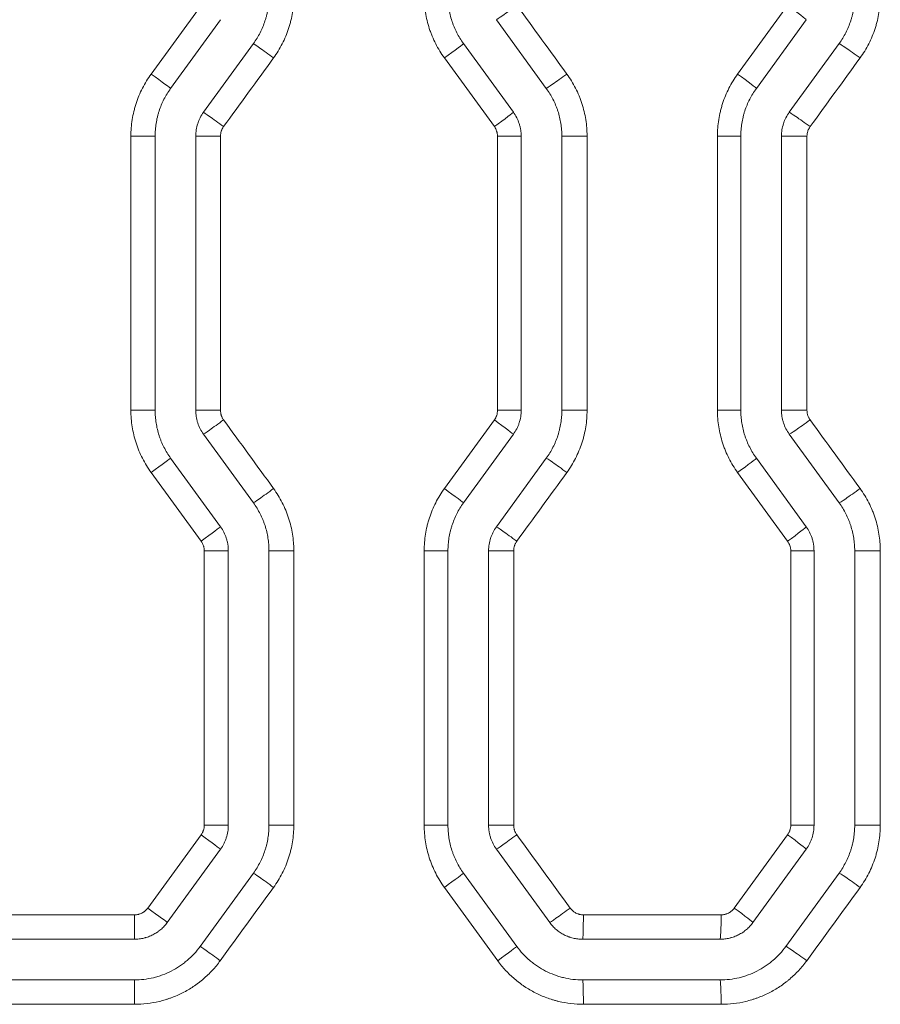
# Model space of a CAD drawing. Header units: millimetres. Extents: x 0 to 594, y 0 to 420.
# Tile 207 of 256: x 320.58 to 325.87, y 292.48 to 298.53. Entities that reach past the tile are written whole.
import ezdxf

# ---------------------------------------------------------------- set-up
doc = ezdxf.new("R2010")
doc.units = ezdxf.units.MM
doc.layers.add('1', color=7, linetype='Continuous', true_color=0xffffff)

msp = doc.modelspace()

# ---------------------------------------------------------------- linework, layer by layer
at = {"layer": '1', "color": 155, "linetype": 'Continuous', "lineweight": 13}
for p, q in [((321.3863, 298.1995), (321.6935, 298.6218)), ((324.9912, 298.1995), (325.2984, 298.6218)), ((323.4959, 297.8763), (323.1888, 298.2985)), ((321.262, 297.8175), (321.4107, 297.8175)), ((321.262, 296.1324), (321.262, 297.8175)), ((321.8127, 297.8175), (321.6607, 297.8175)), ((321.8127, 297.8175), (321.8127, 296.1324)), ((323.5151, 297.8175), (323.6607, 297.8175)), ((323.5151, 296.1324), (323.5151, 297.8175)), ((324.0657, 297.8175), (323.9107, 297.8175)), ((324.0657, 297.8175), (324.0657, 296.1324)), ((324.8669, 297.8175), (325.0107, 297.8175)), ((324.8669, 296.1324), (324.8669, 297.8175)), ((325.4175, 297.8175), (325.2607, 297.8175)), ((325.4175, 297.8175), (325.4175, 296.1324)), ((321.262, 296.1324), (321.4107, 296.1324)), ((321.8127, 296.1324), (321.6607, 296.1324)), ((323.5151, 296.1324), (323.6607, 296.1324)), ((324.0657, 296.1324), (323.9107, 296.1324)), ((324.8669, 296.1324), (325.0107, 296.1324)), ((325.4175, 296.1324), (325.2607, 296.1324)), ((323.1888, 295.6514), (323.4959, 296.0736)), ((321.6935, 295.3281), (321.3863, 295.7503)), ((325.2984, 295.3281), (324.9912, 295.7503)), ((321.7126, 295.2693), (321.8607, 295.2693)), ((321.7126, 293.5818), (321.7126, 295.2693)), ((322.2633, 295.2693), (322.1107, 295.2693)), ((322.2633, 295.2693), (322.2633, 293.5818)), ((323.0644, 295.2693), (323.2107, 295.2693)), ((323.0644, 293.5818), (323.0644, 295.2693)), ((323.6151, 295.2693), (323.4607, 295.2693)), ((323.6151, 295.2693), (323.6151, 293.5818)), ((325.3175, 295.2693), (325.4607, 295.2693)), ((325.3175, 293.5818), (325.3175, 295.2693)), ((325.8681, 295.2693), (325.7107, 295.2693)), ((325.8681, 295.2693), (325.8681, 293.5818)), ((321.7126, 293.5818), (321.8607, 293.5818)), ((322.2633, 293.5818), (322.1107, 293.5818)), ((323.0644, 293.5818), (323.2107, 293.5818)), ((323.6151, 293.5818), (323.4607, 293.5818)), ((325.3175, 293.5818), (325.4607, 293.5818)), ((325.8681, 293.5818), (325.7107, 293.5818)), ((321.3656, 293.0724), (321.6935, 293.523)), ((324.9706, 293.0724), (325.2984, 293.523)), ((323.5166, 292.7491), (323.1888, 293.1997)), ((320.4382, 293.0312), (321.2846, 293.0312)), ((324.0432, 293.0312), (324.8896, 293.0312)), ((321.2846, 292.4812), (320.4382, 292.4812)), ((324.8896, 292.4812), (324.0432, 292.4812))]:
    msp.add_line(p, q, dxfattribs=at)
at = {"layer": '1', "color": 155, "linetype": 'Continuous', "lineweight": 18}
for p, q in [((321.813, 298.5336), (321.5062, 298.1114)), ((323.5085, 298.5336), (323.8152, 298.1114)), ((325.413, 298.5336), (325.1062, 298.1114)), ((322.0152, 298.3867), (321.7085, 297.9644)), ((323.3062, 298.3867), (323.613, 297.9644)), ((325.6152, 298.3867), (325.3085, 297.9644)), ((321.4107, 297.8175), (321.4107, 296.1324)), ((321.6607, 297.8175), (321.6607, 296.1324)), ((323.6607, 297.8175), (323.6607, 296.1324)), ((323.9107, 297.8175), (323.9107, 296.1324)), ((325.0107, 297.8175), (325.0107, 296.1324)), ((325.2607, 297.8175), (325.2607, 296.1324)), ((321.7085, 295.9855), (322.0152, 295.5632)), ((323.613, 295.9855), (323.3062, 295.5632)), ((325.3085, 295.9855), (325.6152, 295.5632)), ((321.5062, 295.8385), (321.813, 295.4163)), ((323.8152, 295.8385), (323.5085, 295.4163)), ((325.1062, 295.8385), (325.413, 295.4163)), ((321.8607, 295.2693), (321.8607, 293.5818)), ((322.1107, 295.2693), (322.1107, 293.5818)), ((323.2107, 295.2693), (323.2107, 293.5818)), ((323.4607, 295.2693), (323.4607, 293.5818)), ((325.4607, 295.2693), (325.4607, 293.5818)), ((325.7107, 295.2693), (325.7107, 293.5818)), ((321.813, 293.4349), (321.4856, 292.9843)), ((323.5085, 293.4349), (323.8359, 292.9843)), ((325.413, 293.4349), (325.0856, 292.9843)), ((322.0152, 293.2879), (321.6879, 292.8373)), ((323.3062, 293.2879), (323.6336, 292.8373)), ((325.6152, 293.2879), (325.2879, 292.8373)), ((320.4381, 292.8812), (321.2834, 292.8812)), ((324.0381, 292.8812), (324.8834, 292.8812)), ((321.2834, 292.6312), (320.4381, 292.6312)), ((324.8834, 292.6312), (324.0381, 292.6312))]:
    msp.add_line(p, q, dxfattribs=at)
at = {"layer": '1', "color": 155, "linetype": 'Continuous', "lineweight": 13}
for centre, major_axis, ratio, start_param, end_param in [((323.6298, 298.6218), (0.1214, 0.0882), 0.017573, 3.165327, 4.736572), ((325.2916, 298.6218), (-0.1214, 0.0882), 0.026516, 3.141593, 4.675908), ((322.1366, 298.2985), (0.1214, -0.0882), 0.009544, 1.55766, 3.128906), ((323.1849, 298.2985), (-0.1214, -0.0882), 0.01518, 1.591687, 3.141593), ((325.7364, 298.2984), (0.1214, -0.0882), 0.028911, 1.531023, 3.102268), ((321.3849, 298.1995), (-0.1214, 0.0882), 0.005504, 3.141593, 4.704814), ((323.9365, 298.1996), (0.1214, 0.0882), 0.019223, 3.167596, 4.738841), ((324.9849, 298.1995), (-0.1214, 0.0882), 0.024865, 3.141593, 4.678179), ((321.8298, 297.8763), (0.1214, -0.0882), 0.007895, 1.55993, 3.131175), ((323.4916, 297.8763), (-0.1214, -0.0882), 0.01683, 1.593957, 3.141593), ((325.4297, 297.8762), (0.1214, -0.0882), 0.027259, 1.533293, 3.104538), ((321.8298, 296.0736), (0.1214, 0.0882), 0.007895, 3.152011, 4.723256), ((323.4916, 296.0736), (-0.1214, 0.0882), 0.01683, 3.141593, 4.689228), ((325.4297, 296.0737), (0.1214, 0.0882), 0.027259, 3.178647, 4.749892), ((321.3849, 295.7503), (-0.1214, -0.0882), 0.005504, 1.578372, 3.141593), ((323.9365, 295.7503), (0.1214, -0.0882), 0.019223, 1.544344, 3.115589), ((324.9849, 295.7503), (-0.1214, -0.0882), 0.024865, 1.605006, 3.141593), ((322.1366, 295.6514), (0.1214, 0.0882), 0.009544, 3.15428, 4.725525), ((323.1849, 295.6514), (-0.1214, 0.0882), 0.01518, 3.141593, 4.691498), ((325.7364, 295.6515), (0.1214, 0.0882), 0.028911, 3.180918, 4.752163), ((321.6916, 295.3281), (-0.1214, -0.0882), 0.007153, 1.580641, 3.141593), ((323.6298, 295.3281), (0.1214, -0.0882), 0.017573, 1.546614, 3.117859), ((325.2916, 295.3281), (-0.1214, -0.0882), 0.026516, 1.607277, 3.141593), ((321.6916, 293.523), (-0.1214, 0.0882), 0.007153, 3.141593, 4.702545), ((323.6298, 293.5231), (0.1214, 0.0882), 0.017573, 3.165327, 4.736572), ((325.2916, 293.523), (-0.1214, 0.0882), 0.026516, 3.141593, 4.675908), ((322.1366, 293.1997), (0.1214, -0.0882), 0.009544, 1.55766, 3.128906), ((323.1849, 293.1997), (-0.1214, -0.0882), 0.01518, 1.591687, 3.141593), ((325.7364, 293.1997), (0.1214, -0.0882), 0.028911, 1.531023, 3.102268), ((321.3643, 293.0724), (-0.1214, 0.0882), 0.005393, 3.141593, 4.704966), ((323.9571, 293.0725), (0.1214, 0.0882), 0.019334, 3.167749, 4.738994), ((324.9643, 293.0724), (-0.1214, 0.0882), 0.024754, 3.141593, 4.678331), ((321.2834, 293.0312), (0, 0.15), 0.008435, 3.141593, 4.712389), ((324.0381, 293.0312), (0, 0.15), 0.033622, 3.141593, 4.712389), ((324.8834, 293.0312), (0, 0.15), 0.04135, 3.141593, 4.712389), ((321.8092, 292.7491), (0.1214, -0.0882), 0.007784, 1.560082, 3.131327), ((323.5123, 292.7491), (-0.1214, -0.0882), 0.016941, 1.594109, 3.141593), ((325.4091, 292.7491), (0.1214, -0.0882), 0.027148, 1.533446, 3.104691), ((321.2834, 292.4812), (0, -0.15), 0.008435, 1.570796, 3.141593), ((324.0381, 292.4812), (0, -0.15), 0.033622, 1.570796, 3.141593), ((324.8834, 292.4812), (0, -0.15), 0.04135, 1.570796, 3.141593)]:
    msp.add_ellipse(centre, major_axis=major_axis, ratio=ratio, start_param=start_param, end_param=end_param, dxfattribs=at)
at = {"layer": '1', "color": 155, "linetype": 'Continuous', "lineweight": 18}
for points, knots in [([(322.1107, 298.6805), (322.1107, 298.6673), (322.1102, 298.6542), (322.1082, 298.6281), (322.1051, 298.6022), (322.1, 298.5765), (322.0954, 298.5574), (322.0937, 298.551), (322.091, 298.5415), (322.0901, 298.5384), (322.0882, 298.5321), (322.0872, 298.5289), (322.0821, 298.5133), (322.0776, 298.501), (322.0676, 298.4769), (322.0567, 298.4533), (322.0439, 298.4305), (322.0303, 298.4082), (322.023, 298.3973), (322.0152, 298.3867)], [0, 0, 0, 0, 0.125, 0.125, 0.25, 0.375, 0.375, 0.4375, 0.4375, 0.46875, 0.46875, 0.5, 0.5, 0.625, 0.625, 0.75, 0.875, 0.875, 1, 1, 1, 1]), ([(323.2107, 298.6805), (323.2107, 298.6673), (323.2113, 298.6542), (323.2133, 298.6282), (323.2164, 298.6023), (323.2215, 298.5768), (323.2275, 298.5514), (323.2311, 298.5388), (323.2361, 298.5232), (323.2372, 298.52), (323.2394, 298.5138), (323.2405, 298.5107), (323.2439, 298.5014), (323.2463, 298.4953), (323.2538, 298.4771), (323.2648, 298.4534), (323.2775, 298.4306), (323.2912, 298.4083), (323.2985, 298.3973), (323.3062, 298.3867)], [0, 0, 0, 0, 0.125, 0.125, 0.25, 0.375, 0.375, 0.5, 0.5, 0.53125, 0.53125, 0.5625, 0.5625, 0.625, 0.625, 0.75, 0.875, 0.875, 1, 1, 1, 1]), ([(325.7107, 298.6805), (325.7107, 298.6673), (325.7102, 298.6542), (325.7082, 298.6281), (325.7051, 298.6022), (325.7, 298.5765), (325.6954, 298.5574), (325.6937, 298.551), (325.691, 298.5415), (325.6901, 298.5384), (325.6882, 298.532), (325.6872, 298.5289), (325.6821, 298.5133), (325.6776, 298.501), (325.6676, 298.4769), (325.6567, 298.4533), (325.6439, 298.4305), (325.6303, 298.4082), (325.623, 298.3973), (325.6152, 298.3867)], [0, 0, 0, 0, 0.125, 0.125, 0.25, 0.375, 0.375, 0.4375, 0.4375, 0.46875, 0.46875, 0.5, 0.5, 0.625, 0.625, 0.75, 0.875, 0.875, 1, 1, 1, 1]), ([(321.5062, 298.1114), (321.4985, 298.1007), (321.4912, 298.0898), (321.4775, 298.0675), (321.4648, 298.0448), (321.4539, 298.0211), (321.4439, 297.997), (321.4394, 297.9848), (321.4343, 297.9691), (321.4333, 297.966), (321.4314, 297.9597), (321.4304, 297.9565), (321.4278, 297.947), (321.4261, 297.9406), (321.4215, 297.9215), (321.4164, 297.8959), (321.4133, 297.8699), (321.4113, 297.8438), (321.4107, 297.8307), (321.4107, 297.8175)], [0, 0, 0, 0, 0.125, 0.125, 0.25, 0.375, 0.375, 0.5, 0.5, 0.53125, 0.53125, 0.5625, 0.5625, 0.625, 0.625, 0.75, 0.875, 0.875, 1, 1, 1, 1]), ([(323.8152, 298.1114), (323.823, 298.1007), (323.8303, 298.0898), (323.844, 298.0675), (323.8567, 298.0447), (323.8677, 298.0209), (323.8752, 298.0027), (323.8776, 297.9966), (323.881, 297.9873), (323.8821, 297.9842), (323.8843, 297.978), (323.8853, 297.9749), (323.8904, 297.9592), (323.8939, 297.9466), (323.9, 297.9213), (323.9051, 297.8957), (323.9082, 297.8699), (323.9102, 297.8438), (323.9107, 297.8307), (323.9107, 297.8175)], [0, 0, 0, 0, 0.125, 0.125, 0.25, 0.375, 0.375, 0.4375, 0.4375, 0.46875, 0.46875, 0.5, 0.5, 0.625, 0.625, 0.75, 0.875, 0.875, 1, 1, 1, 1]), ([(325.1062, 298.1114), (325.0985, 298.1007), (325.0912, 298.0898), (325.0775, 298.0675), (325.0648, 298.0448), (325.0539, 298.0211), (325.0439, 297.997), (325.0394, 297.9848), (325.0343, 297.9691), (325.0333, 297.966), (325.0314, 297.9597), (325.0304, 297.9565), (325.0278, 297.947), (325.0261, 297.9407), (325.0215, 297.9215), (325.0164, 297.8959), (325.0133, 297.8699), (325.0113, 297.8438), (325.0107, 297.8307), (325.0107, 297.8175)], [0, 0, 0, 0, 0.125, 0.125, 0.25, 0.375, 0.375, 0.5, 0.5, 0.53125, 0.53125, 0.5625, 0.5625, 0.625, 0.625, 0.75, 0.875, 0.875, 1, 1, 1, 1]), ([(321.7085, 297.9644), (321.7007, 297.9538), (321.6939, 297.9426), (321.685, 297.9251), (321.6823, 297.9192), (321.6785, 297.9101), (321.6773, 297.907), (321.675, 297.9009), (321.6739, 297.8977), (321.6689, 297.8821), (321.6658, 297.8694), (321.6618, 297.8437), (321.6607, 297.8307), (321.6607, 297.8175)], [0, 0, 0, 0, 0.25, 0.25, 0.375, 0.375, 0.4375, 0.4375, 0.5, 0.5, 0.75, 0.75, 1, 1, 1, 1]), ([(323.613, 297.9644), (323.6208, 297.9538), (323.6276, 297.9426), (323.6394, 297.9194), (323.6444, 297.9074), (323.6495, 297.8917), (323.6504, 297.8886), (323.6522, 297.8822), (323.6531, 297.8791), (323.6554, 297.8695), (323.6566, 297.8631), (323.6597, 297.8437), (323.6607, 297.8307), (323.6607, 297.8175)], [0, 0, 0, 0, 0.25, 0.25, 0.5, 0.5, 0.5625, 0.5625, 0.625, 0.625, 0.75, 0.75, 1, 1, 1, 1]), ([(325.3085, 297.9644), (325.3007, 297.9538), (325.2939, 297.9426), (325.285, 297.9251), (325.2823, 297.9192), (325.2785, 297.9101), (325.2773, 297.9071), (325.275, 297.9009), (325.274, 297.8977), (325.2689, 297.8821), (325.2658, 297.8694), (325.2618, 297.8437), (325.2607, 297.8307), (325.2607, 297.8175)], [0, 0, 0, 0, 0.25, 0.25, 0.375, 0.375, 0.4375, 0.4375, 0.5, 0.5, 0.75, 0.75, 1, 1, 1, 1]), ([(321.4107, 296.1324), (321.4107, 296.1192), (321.4113, 296.1061), (321.4133, 296.08), (321.4164, 296.0542), (321.4215, 296.0286), (321.4275, 296.0033), (321.4311, 295.9907), (321.4361, 295.975), (321.4372, 295.9719), (321.4393, 295.9657), (321.4405, 295.9626), (321.4439, 295.9533), (321.4463, 295.9472), (321.4538, 295.929), (321.4647, 295.9052), (321.4775, 295.8824), (321.4912, 295.8601), (321.4985, 295.8492), (321.5062, 295.8385)], [0, 0, 0, 0, 0.125, 0.125, 0.25, 0.375, 0.375, 0.5, 0.5, 0.53125, 0.53125, 0.5625, 0.5625, 0.625, 0.625, 0.75, 0.875, 0.875, 1, 1, 1, 1]), ([(321.6607, 296.1324), (321.6607, 296.1192), (321.6618, 296.1062), (321.6648, 296.0868), (321.6661, 296.0804), (321.6684, 296.0708), (321.6693, 296.0677), (321.671, 296.0613), (321.672, 296.0582), (321.6771, 296.0425), (321.6821, 296.0305), (321.6939, 296.0073), (321.7007, 295.9961), (321.7085, 295.9855)], [0, 0, 0, 0, 0.25, 0.25, 0.375, 0.375, 0.4375, 0.4375, 0.5, 0.5, 0.75, 0.75, 1, 1, 1, 1]), ([(323.6607, 296.1324), (323.6607, 296.1192), (323.6597, 296.1062), (323.6556, 296.0805), (323.6526, 296.0678), (323.6475, 296.0522), (323.6465, 296.049), (323.6442, 296.0428), (323.643, 296.0398), (323.6392, 296.0307), (323.6365, 296.0248), (323.6276, 296.0073), (323.6208, 295.9961), (323.613, 295.9855)], [0, 0, 0, 0, 0.25, 0.25, 0.5, 0.5, 0.5625, 0.5625, 0.625, 0.625, 0.75, 0.75, 1, 1, 1, 1]), ([(323.9107, 296.1324), (323.9107, 296.1192), (323.9102, 296.1061), (323.9082, 296.08), (323.9051, 296.054), (323.9, 296.0284), (323.8954, 296.0092), (323.8937, 296.0029), (323.891, 295.9934), (323.8901, 295.9902), (323.8882, 295.9839), (323.8872, 295.9808), (323.8821, 295.9651), (323.8776, 295.9529), (323.8676, 295.9288), (323.8567, 295.9051), (323.8439, 295.8824), (323.8303, 295.8601), (323.823, 295.8492), (323.8152, 295.8385)], [0, 0, 0, 0, 0.125, 0.125, 0.25, 0.375, 0.375, 0.4375, 0.4375, 0.46875, 0.46875, 0.5, 0.5, 0.625, 0.625, 0.75, 0.875, 0.875, 1, 1, 1, 1]), ([(325.0107, 296.1324), (325.0107, 296.1192), (325.0113, 296.1061), (325.0133, 296.08), (325.0164, 296.0542), (325.0215, 296.0286), (325.0275, 296.0032), (325.0311, 295.9906), (325.0362, 295.975), (325.0372, 295.9719), (325.0394, 295.9656), (325.0405, 295.9625), (325.0439, 295.9533), (325.0463, 295.9472), (325.0538, 295.929), (325.0648, 295.9052), (325.0775, 295.8824), (325.0912, 295.8601), (325.0985, 295.8492), (325.1062, 295.8385)], [0, 0, 0, 0, 0.125, 0.125, 0.25, 0.375, 0.375, 0.5, 0.5, 0.53125, 0.53125, 0.5625, 0.5625, 0.625, 0.625, 0.75, 0.875, 0.875, 1, 1, 1, 1]), ([(325.2607, 296.1324), (325.2607, 296.1192), (325.2618, 296.1062), (325.2648, 296.0868), (325.2661, 296.0804), (325.2684, 296.0708), (325.2693, 296.0676), (325.271, 296.0613), (325.272, 296.0581), (325.2771, 296.0425), (325.2821, 296.0305), (325.2939, 296.0073), (325.3007, 295.9961), (325.3085, 295.9855)], [0, 0, 0, 0, 0.25, 0.25, 0.375, 0.375, 0.4375, 0.4375, 0.5, 0.5, 0.75, 0.75, 1, 1, 1, 1]), ([(322.0152, 295.5632), (322.023, 295.5526), (322.0303, 295.5416), (322.044, 295.5193), (322.0567, 295.4965), (322.0677, 295.4728), (322.0752, 295.4546), (322.0776, 295.4485), (322.081, 295.4392), (322.0821, 295.4361), (322.0843, 295.4298), (322.0853, 295.4267), (322.0904, 295.4111), (322.094, 295.3985), (322.1, 295.3731), (322.1051, 295.3476), (322.1082, 295.3217), (322.1102, 295.2957), (322.1107, 295.2825), (322.1107, 295.2693)], [0, 0, 0, 0, 0.125, 0.125, 0.25, 0.375, 0.375, 0.4375, 0.4375, 0.46875, 0.46875, 0.5, 0.5, 0.625, 0.625, 0.75, 0.875, 0.875, 1, 1, 1, 1]), ([(323.3062, 295.5632), (323.2985, 295.5526), (323.2912, 295.5416), (323.2775, 295.5194), (323.2648, 295.4966), (323.2539, 295.473), (323.2439, 295.4489), (323.2394, 295.4366), (323.2343, 295.421), (323.2333, 295.4178), (323.2314, 295.4115), (323.2304, 295.4084), (323.2278, 295.3989), (323.2261, 295.3925), (323.2215, 295.3734), (323.2164, 295.3477), (323.2133, 295.3218), (323.2113, 295.2957), (323.2107, 295.2825), (323.2107, 295.2693)], [0, 0, 0, 0, 0.125, 0.125, 0.25, 0.375, 0.375, 0.5, 0.5, 0.53125, 0.53125, 0.5625, 0.5625, 0.625, 0.625, 0.75, 0.875, 0.875, 1, 1, 1, 1]), ([(325.6152, 295.5632), (325.623, 295.5526), (325.6303, 295.5416), (325.644, 295.5193), (325.6567, 295.4965), (325.6677, 295.4728), (325.6752, 295.4546), (325.6776, 295.4485), (325.681, 295.4392), (325.6821, 295.4361), (325.6843, 295.4299), (325.6853, 295.4267), (325.6904, 295.4111), (325.6939, 295.3985), (325.7, 295.3731), (325.7051, 295.3476), (325.7082, 295.3217), (325.7102, 295.2957), (325.7107, 295.2825), (325.7107, 295.2693)], [0, 0, 0, 0, 0.125, 0.125, 0.25, 0.375, 0.375, 0.4375, 0.4375, 0.46875, 0.46875, 0.5, 0.5, 0.625, 0.625, 0.75, 0.875, 0.875, 1, 1, 1, 1]), ([(321.813, 295.4163), (321.8208, 295.4056), (321.8276, 295.3945), (321.8394, 295.3713), (321.8444, 295.3592), (321.8495, 295.3436), (321.8504, 295.3404), (321.8522, 295.3341), (321.8531, 295.3309), (321.8554, 295.3214), (321.8566, 295.3149), (321.8597, 295.2956), (321.8607, 295.2825), (321.8607, 295.2693)], [0, 0, 0, 0, 0.25, 0.25, 0.5, 0.5, 0.5625, 0.5625, 0.625, 0.625, 0.75, 0.75, 1, 1, 1, 1]), ([(323.5085, 295.4163), (323.5007, 295.4056), (323.4939, 295.3944), (323.485, 295.377), (323.4823, 295.3711), (323.4785, 295.362), (323.4773, 295.3589), (323.475, 295.3527), (323.474, 295.3496), (323.4689, 295.334), (323.4658, 295.3213), (323.4618, 295.2956), (323.4607, 295.2825), (323.4607, 295.2693)], [0, 0, 0, 0, 0.25, 0.25, 0.375, 0.375, 0.4375, 0.4375, 0.5, 0.5, 0.75, 0.75, 1, 1, 1, 1]), ([(325.413, 295.4163), (325.4208, 295.4056), (325.4276, 295.3945), (325.4394, 295.3713), (325.4444, 295.3592), (325.4495, 295.3436), (325.4504, 295.3404), (325.4522, 295.3341), (325.4531, 295.3309), (325.4554, 295.3214), (325.4566, 295.3149), (325.4597, 295.2956), (325.4607, 295.2825), (325.4607, 295.2693)], [0, 0, 0, 0, 0.25, 0.25, 0.5, 0.5, 0.5625, 0.5625, 0.625, 0.625, 0.75, 0.75, 1, 1, 1, 1]), ([(321.8607, 293.5818), (321.8607, 293.5686), (321.8597, 293.5556), (321.8556, 293.5299), (321.8526, 293.5172), (321.8475, 293.5016), (321.8465, 293.4984), (321.8442, 293.4922), (321.843, 293.4892), (321.8392, 293.4801), (321.8365, 293.4742), (321.8276, 293.4567), (321.8208, 293.4455), (321.813, 293.4349)], [0, 0, 0, 0, 0.25, 0.25, 0.5, 0.5, 0.5625, 0.5625, 0.625, 0.625, 0.75, 0.75, 1, 1, 1, 1]), ([(322.1107, 293.5818), (322.1107, 293.5686), (322.1102, 293.5555), (322.1082, 293.5294), (322.1051, 293.5034), (322.1, 293.4778), (322.0954, 293.4586), (322.0937, 293.4523), (322.091, 293.4428), (322.0901, 293.4396), (322.0882, 293.4333), (322.0872, 293.4302), (322.0821, 293.4145), (322.0776, 293.4023), (322.0676, 293.3782), (322.0567, 293.3545), (322.0439, 293.3318), (322.0303, 293.3095), (322.023, 293.2986), (322.0152, 293.2879)], [0, 0, 0, 0, 0.125, 0.125, 0.25, 0.375, 0.375, 0.4375, 0.4375, 0.46875, 0.46875, 0.5, 0.5, 0.625, 0.625, 0.75, 0.875, 0.875, 1, 1, 1, 1]), ([(323.2107, 293.5818), (323.2107, 293.5686), (323.2113, 293.5555), (323.2133, 293.5294), (323.2164, 293.5036), (323.2215, 293.478), (323.2275, 293.4527), (323.2311, 293.4401), (323.2361, 293.4244), (323.2372, 293.4213), (323.2394, 293.4151), (323.2405, 293.412), (323.2439, 293.4027), (323.2463, 293.3966), (323.2538, 293.3784), (323.2648, 293.3546), (323.2775, 293.3318), (323.2912, 293.3095), (323.2985, 293.2986), (323.3062, 293.2879)], [0, 0, 0, 0, 0.125, 0.125, 0.25, 0.375, 0.375, 0.5, 0.5, 0.53125, 0.53125, 0.5625, 0.5625, 0.625, 0.625, 0.75, 0.875, 0.875, 1, 1, 1, 1]), ([(323.4607, 293.5818), (323.4607, 293.5686), (323.4618, 293.5556), (323.4648, 293.5362), (323.4661, 293.5298), (323.4684, 293.5202), (323.4693, 293.517), (323.471, 293.5107), (323.472, 293.5075), (323.4771, 293.4919), (323.4821, 293.4799), (323.4939, 293.4567), (323.5007, 293.4455), (323.5085, 293.4349)], [0, 0, 0, 0, 0.25, 0.25, 0.375, 0.375, 0.4375, 0.4375, 0.5, 0.5, 0.75, 0.75, 1, 1, 1, 1]), ([(325.4607, 293.5818), (325.4607, 293.5686), (325.4597, 293.5556), (325.4556, 293.5299), (325.4526, 293.5172), (325.4475, 293.5015), (325.4465, 293.4984), (325.4442, 293.4922), (325.443, 293.4892), (325.4392, 293.4801), (325.4365, 293.4742), (325.4276, 293.4567), (325.4208, 293.4455), (325.413, 293.4349)], [0, 0, 0, 0, 0.25, 0.25, 0.5, 0.5, 0.5625, 0.5625, 0.625, 0.625, 0.75, 0.75, 1, 1, 1, 1]), ([(325.7107, 293.5818), (325.7107, 293.5686), (325.7102, 293.5555), (325.7082, 293.5294), (325.7051, 293.5034), (325.7, 293.4778), (325.6954, 293.4586), (325.6937, 293.4523), (325.691, 293.4428), (325.6901, 293.4396), (325.6882, 293.4333), (325.6872, 293.4302), (325.6821, 293.4145), (325.6776, 293.4022), (325.6676, 293.3782), (325.6567, 293.3545), (325.6439, 293.3318), (325.6303, 293.3095), (325.623, 293.2986), (325.6152, 293.2879)], [0, 0, 0, 0, 0.125, 0.125, 0.25, 0.375, 0.375, 0.4375, 0.4375, 0.46875, 0.46875, 0.5, 0.5, 0.625, 0.625, 0.75, 0.875, 0.875, 1, 1, 1, 1]), ([(321.4856, 292.9843), (321.4798, 292.9762), (321.4736, 292.9687), (321.4603, 292.9543), (321.4533, 292.9475), (321.4421, 292.938), (321.4364, 292.9334), (321.4304, 292.929), (321.4264, 292.9261), (321.4244, 292.9247), (321.4141, 292.9179), (321.4056, 292.9129), (321.3882, 292.9041), (321.3793, 292.9001), (321.3655, 292.895), (321.3609, 292.8935), (321.3538, 292.8913), (321.3514, 292.8906), (321.3466, 292.8893), (321.3442, 292.8887), (321.3322, 292.8858), (321.3226, 292.8841), (321.3031, 292.8818), (321.2933, 292.8812), (321.2834, 292.8812)], [0, 0, 0, 0, 0.125, 0.125, 0.25, 0.25, 0.3125, 0.34375, 0.34375, 0.375, 0.375, 0.5, 0.5, 0.625, 0.625, 0.6875, 0.6875, 0.71875, 0.71875, 0.75, 0.75, 0.875, 0.875, 1, 1, 1, 1]), ([(323.8359, 292.9843), (323.8417, 292.9762), (323.8542, 292.961), (323.8684, 292.9474), (323.8777, 292.9394), (323.8796, 292.9378), (323.8835, 292.9347), (323.8854, 292.9332), (323.8913, 292.9288), (323.8954, 292.9259), (323.9076, 292.9178), (323.916, 292.9128), (323.9334, 292.904), (323.9424, 292.9), (323.954, 292.8958), (323.9563, 292.895), (323.961, 292.8934), (323.9633, 292.8926), (323.9704, 292.8905), (323.9751, 292.8892), (323.9894, 292.8858), (323.999, 292.8841), (324.0184, 292.8818), (324.0282, 292.8812), (324.0381, 292.8812)], [0, 0, 0, 0, 0.125, 0.25, 0.25, 0.28125, 0.28125, 0.3125, 0.3125, 0.375, 0.375, 0.5, 0.5, 0.625, 0.625, 0.65625, 0.65625, 0.6875, 0.6875, 0.75, 0.75, 0.875, 0.875, 1, 1, 1, 1]), ([(325.0856, 292.9843), (325.0798, 292.9762), (325.0736, 292.9687), (325.0603, 292.9543), (325.0533, 292.9475), (325.0421, 292.938), (325.0364, 292.9334), (325.0304, 292.929), (325.0264, 292.9261), (325.0243, 292.9247), (325.0141, 292.9179), (325.0056, 292.9129), (324.9882, 292.904), (324.9793, 292.9001), (324.9655, 292.895), (324.9608, 292.8935), (324.9538, 292.8913), (324.9514, 292.8906), (324.9466, 292.8893), (324.9442, 292.8887), (324.9322, 292.8858), (324.9226, 292.8841), (324.9031, 292.8818), (324.8933, 292.8812), (324.8834, 292.8812)], [0, 0, 0, 0, 0.125, 0.125, 0.25, 0.25, 0.3125, 0.34375, 0.34375, 0.375, 0.375, 0.5, 0.5, 0.625, 0.625, 0.6875, 0.6875, 0.71875, 0.71875, 0.75, 0.75, 0.875, 0.875, 1, 1, 1, 1]), ([(321.6879, 292.8373), (321.6762, 292.8213), (321.6637, 292.8061), (321.6371, 292.7773), (321.6229, 292.7637), (321.6042, 292.7476), (321.6003, 292.7445), (321.5926, 292.7383), (321.5887, 292.7353), (321.5769, 292.7263), (321.5689, 292.7207), (321.5445, 292.7044), (321.5276, 292.6945), (321.4928, 292.6768), (321.4748, 292.6689), (321.4517, 292.6604), (321.447, 292.6587), (321.4376, 292.6556), (321.4329, 292.6541), (321.4188, 292.6498), (321.4094, 292.6472), (321.3808, 292.6404), (321.3616, 292.637), (321.3228, 292.6324), (321.3032, 292.6312), (321.2834, 292.6312)], [0, 0, 0, 0, 0.125, 0.125, 0.25, 0.25, 0.28125, 0.28125, 0.3125, 0.3125, 0.375, 0.375, 0.5, 0.5, 0.625, 0.625, 0.65625, 0.65625, 0.6875, 0.6875, 0.75, 0.75, 0.875, 0.875, 1, 1, 1, 1]), ([(323.6336, 292.8373), (323.6453, 292.8213), (323.6577, 292.8061), (323.6843, 292.7774), (323.6984, 292.7639), (323.7207, 292.7448), (323.7321, 292.7356), (323.744, 292.7268), (323.7521, 292.7211), (323.7562, 292.7183), (323.7767, 292.7045), (323.7936, 292.6946), (323.8284, 292.6769), (323.8463, 292.669), (323.8739, 292.6589), (323.8832, 292.6557), (323.8973, 292.6514), (323.9021, 292.65), (323.9116, 292.6474), (323.9164, 292.6462), (323.9404, 292.6405), (323.9597, 292.637), (323.9987, 292.6324), (324.0183, 292.6312), (324.0381, 292.6312)], [0, 0, 0, 0, 0.125, 0.125, 0.25, 0.25, 0.3125, 0.34375, 0.34375, 0.375, 0.375, 0.5, 0.5, 0.625, 0.625, 0.6875, 0.6875, 0.71875, 0.71875, 0.75, 0.75, 0.875, 0.875, 1, 1, 1, 1]), ([(325.2879, 292.8373), (325.2762, 292.8213), (325.2637, 292.8061), (325.2371, 292.7772), (325.2229, 292.7636), (325.2041, 292.7476), (325.2003, 292.7445), (325.1926, 292.7383), (325.1887, 292.7352), (325.1769, 292.7263), (325.1689, 292.7206), (325.1444, 292.7043), (325.1276, 292.6945), (325.0928, 292.6768), (325.0748, 292.6689), (325.0517, 292.6604), (325.047, 292.6587), (325.0376, 292.6556), (325.0329, 292.6541), (325.0188, 292.6498), (325.0093, 292.6472), (324.9808, 292.6404), (324.9616, 292.637), (324.9228, 292.6324), (324.9032, 292.6312), (324.8834, 292.6312)], [0, 0, 0, 0, 0.125, 0.125, 0.25, 0.25, 0.28125, 0.28125, 0.3125, 0.3125, 0.375, 0.375, 0.5, 0.5, 0.625, 0.625, 0.65625, 0.65625, 0.6875, 0.6875, 0.75, 0.75, 0.875, 0.875, 1, 1, 1, 1])]:
    msp.add_open_spline(points, degree=3, knots=knots, dxfattribs=at)
at = {"layer": '1', "color": 155, "linetype": 'Continuous', "lineweight": 13}
for points, knots in [([(322.2633, 298.6805), (322.2633, 298.6634), (322.2626, 298.6463), (322.26, 298.6124), (322.256, 298.5786), (322.2493, 298.5453), (322.2433, 298.5204), (322.2412, 298.5122), (322.2377, 298.4998), (322.2365, 298.4957), (322.234, 298.4875), (322.2327, 298.4834), (322.2261, 298.4631), (322.2201, 298.4471), (322.2071, 298.4158), (322.1929, 298.3851), (322.1764, 298.3555), (322.1586, 298.3265), (322.1491, 298.3124), (322.139, 298.2985)], [0, 0, 0, 0, 0.125, 0.125, 0.25, 0.375, 0.375, 0.4375, 0.4375, 0.46875, 0.46875, 0.5, 0.5, 0.625, 0.625, 0.75, 0.875, 0.875, 1, 1, 1, 1]), ([(323.1888, 298.2985), (323.1787, 298.3124), (323.1692, 298.3266), (323.1514, 298.3556), (323.1348, 298.3852), (323.1205, 298.4161), (323.1107, 298.4397), (323.1076, 298.4477), (323.1031, 298.4597), (323.1017, 298.4638), (323.0989, 298.4719), (323.0975, 298.4759), (323.0909, 298.4963), (323.0863, 298.5126), (323.0784, 298.5456), (323.0718, 298.5788), (323.0678, 298.6125), (323.0651, 298.6463), (323.0644, 298.6634), (323.0644, 298.6805)], [0, 0, 0, 0, 0.125, 0.125, 0.25, 0.375, 0.375, 0.4375, 0.4375, 0.46875, 0.46875, 0.5, 0.5, 0.625, 0.625, 0.75, 0.875, 0.875, 1, 1, 1, 1]), ([(325.8681, 298.6805), (325.8681, 298.6634), (325.8674, 298.6463), (325.8647, 298.6124), (325.8607, 298.5786), (325.8541, 298.5453), (325.8481, 298.5204), (325.8459, 298.5122), (325.8425, 298.4998), (325.8412, 298.4957), (325.8387, 298.4875), (325.8375, 298.4834), (325.8308, 298.4631), (325.8249, 298.4471), (325.8119, 298.4158), (325.7977, 298.385), (325.7811, 298.3554), (325.7634, 298.3265), (325.7539, 298.3123), (325.7438, 298.2984)], [0, 0, 0, 0, 0.125, 0.125, 0.25, 0.375, 0.375, 0.4375, 0.4375, 0.46875, 0.46875, 0.5, 0.5, 0.625, 0.625, 0.75, 0.875, 0.875, 1, 1, 1, 1]), ([(321.262, 297.8175), (321.262, 297.8347), (321.2627, 297.8517), (321.2653, 297.8856), (321.2693, 297.9194), (321.276, 297.9527), (321.282, 297.9776), (321.2841, 297.9859), (321.2876, 297.9982), (321.2888, 298.0024), (321.2913, 298.0106), (321.2926, 298.0146), (321.2992, 298.035), (321.3052, 298.0509), (321.3182, 298.0822), (321.3324, 298.113), (321.3489, 298.1425), (321.3667, 298.1715), (321.3762, 298.1857), (321.3863, 298.1995)], [0, 0, 0, 0, 0.125, 0.125, 0.25, 0.375, 0.375, 0.4375, 0.4375, 0.46875, 0.46875, 0.5, 0.5, 0.625, 0.625, 0.75, 0.875, 0.875, 1, 1, 1, 1]), ([(323.9414, 298.1996), (323.9515, 298.1857), (323.961, 298.1715), (323.9788, 298.1425), (323.9954, 298.1128), (324.0097, 298.082), (324.0195, 298.0583), (324.0226, 298.0504), (324.027, 298.0383), (324.0285, 298.0343), (324.0313, 298.0262), (324.0327, 298.0221), (324.0393, 298.0018), (324.0439, 297.9854), (324.0518, 297.9524), (324.0584, 297.9192), (324.0624, 297.8856), (324.0644, 297.8602), (324.0651, 297.8474), (324.0655, 297.8346), (324.0657, 297.8261), (324.0657, 297.8218), (324.0657, 297.8175)], [0, 0, 0, 0, 0.125, 0.125, 0.25, 0.375, 0.375, 0.4375, 0.4375, 0.46875, 0.46875, 0.5, 0.5, 0.625, 0.625, 0.75, 0.875, 0.875, 0.9375, 0.96875, 0.96875, 1, 1, 1, 1]), ([(324.8669, 297.8175), (324.8669, 297.8347), (324.8676, 297.8517), (324.8703, 297.8857), (324.8743, 297.9194), (324.8809, 297.9528), (324.8869, 297.9776), (324.8891, 297.9859), (324.8926, 297.9982), (324.8938, 298.0024), (324.8963, 298.0106), (324.8976, 298.0147), (324.9042, 298.035), (324.9101, 298.0509), (324.9231, 298.0822), (324.9373, 298.113), (324.9539, 298.1425), (324.9716, 298.1715), (324.9811, 298.1857), (324.9912, 298.1995)], [0, 0, 0, 0, 0.125, 0.125, 0.25, 0.375, 0.375, 0.4375, 0.4375, 0.46875, 0.46875, 0.5, 0.5, 0.625, 0.625, 0.75, 0.875, 0.875, 1, 1, 1, 1]), ([(321.8318, 297.8763), (321.8287, 297.872), (321.826, 297.8675), (321.8224, 297.8605), (321.8208, 297.857), (321.8194, 297.8533), (321.8184, 297.8509), (321.818, 297.8496), (321.816, 297.8433), (321.8148, 297.8383), (321.8131, 297.828), (321.8127, 297.8228), (321.8127, 297.8175)], [0, 0, 0, 0, 0.25, 0.25, 0.375, 0.4375, 0.4375, 0.5, 0.5, 0.75, 0.75, 1, 1, 1, 1]), ([(323.5151, 297.8175), (323.5151, 297.8228), (323.5146, 297.828), (323.5134, 297.8357), (323.5126, 297.8396), (323.5117, 297.8434), (323.5109, 297.8459), (323.5105, 297.8472), (323.5085, 297.8534), (323.5065, 297.8583), (323.5018, 297.8675), (323.499, 297.872), (323.4959, 297.8763)], [0, 0, 0, 0, 0.25, 0.25, 0.375, 0.4375, 0.4375, 0.5, 0.5, 0.75, 0.75, 1, 1, 1, 1]), ([(325.4366, 297.8762), (325.4335, 297.8719), (325.4308, 297.8675), (325.4272, 297.8605), (325.4261, 297.8582), (325.4241, 297.8533), (325.4232, 297.8509), (325.4208, 297.8433), (325.4183, 297.8332), (325.4175, 297.8228), (325.4175, 297.8175)], [0, 0, 0, 0, 0.25, 0.25, 0.375, 0.375, 0.5, 0.5, 0.75, 1, 1, 1, 1]), ([(321.3863, 295.7503), (321.3762, 295.7642), (321.3667, 295.7784), (321.3489, 295.8074), (321.3323, 295.8371), (321.318, 295.868), (321.3082, 295.8916), (321.3051, 295.8995), (321.3007, 295.9116), (321.2992, 295.9156), (321.2964, 295.9237), (321.2951, 295.9278), (321.2884, 295.9481), (321.2838, 295.9645), (321.2759, 295.9975), (321.2693, 296.0307), (321.2653, 296.0643), (321.2627, 296.0982), (321.262, 296.1152), (321.262, 296.1324)], [0, 0, 0, 0, 0.125, 0.125, 0.25, 0.375, 0.375, 0.4375, 0.4375, 0.46875, 0.46875, 0.5, 0.5, 0.625, 0.625, 0.75, 0.875, 0.875, 1, 1, 1, 1]), ([(321.8127, 296.1324), (321.8127, 296.1271), (321.8131, 296.1219), (321.8144, 296.1142), (321.8151, 296.1103), (321.8161, 296.1065), (321.8168, 296.104), (321.8172, 296.1027), (321.8193, 296.0965), (321.8213, 296.0916), (321.8248, 296.0847), (321.8261, 296.0824), (321.8288, 296.078), (321.8303, 296.0758), (321.8318, 296.0736)], [0, 0, 0, 0, 0.25, 0.25, 0.375, 0.4375, 0.4375, 0.5, 0.5, 0.75, 0.75, 0.875, 0.875, 1, 1, 1, 1]), ([(323.4959, 296.0736), (323.499, 296.0779), (323.5018, 296.0824), (323.5053, 296.0893), (323.507, 296.0929), (323.5084, 296.0966), (323.5093, 296.0991), (323.5098, 296.1003), (323.5118, 296.1066), (323.513, 296.1116), (323.5146, 296.1219), (323.5151, 296.1271), (323.5151, 296.1324)], [0, 0, 0, 0, 0.25, 0.25, 0.375, 0.4375, 0.4375, 0.5, 0.5, 0.75, 0.75, 1, 1, 1, 1]), ([(324.0657, 296.1324), (324.0657, 296.1152), (324.0651, 296.0982), (324.0624, 296.0642), (324.0584, 296.0305), (324.0517, 295.9972), (324.0457, 295.9723), (324.0436, 295.964), (324.0401, 295.9517), (324.0389, 295.9476), (324.0364, 295.9393), (324.0351, 295.9353), (324.0285, 295.9149), (324.0226, 295.899), (324.0095, 295.8676), (323.9953, 295.8369), (323.9788, 295.8073), (323.961, 295.7784), (323.9515, 295.7642), (323.9414, 295.7503)], [0, 0, 0, 0, 0.125, 0.125, 0.25, 0.375, 0.375, 0.4375, 0.4375, 0.46875, 0.46875, 0.5, 0.5, 0.625, 0.625, 0.75, 0.875, 0.875, 1, 1, 1, 1]), ([(324.9912, 295.7503), (324.9811, 295.7642), (324.9716, 295.7784), (324.9538, 295.8074), (324.9372, 295.8371), (324.923, 295.8679), (324.9132, 295.8916), (324.9101, 295.8995), (324.9056, 295.9116), (324.9042, 295.9156), (324.9014, 295.9237), (324.9, 295.9278), (324.8934, 295.9481), (324.8888, 295.9645), (324.8809, 295.9975), (324.8743, 296.0307), (324.8703, 296.0643), (324.8676, 296.0982), (324.8669, 296.1152), (324.8669, 296.1324)], [0, 0, 0, 0, 0.125, 0.125, 0.25, 0.375, 0.375, 0.4375, 0.4375, 0.46875, 0.46875, 0.5, 0.5, 0.625, 0.625, 0.75, 0.875, 0.875, 1, 1, 1, 1]), ([(325.4175, 296.1324), (325.4175, 296.1271), (325.4179, 296.1219), (325.4192, 296.1142), (325.4197, 296.1116), (325.4209, 296.1065), (325.4216, 296.104), (325.4241, 296.0965), (325.4261, 296.0917), (325.4296, 296.0847), (325.4315, 296.0813), (325.4336, 296.078), (325.4351, 296.0758), (325.4358, 296.0748), (325.4366, 296.0737)], [0, 0, 0, 0, 0.25, 0.25, 0.375, 0.375, 0.5, 0.5, 0.75, 0.75, 0.875, 0.9375, 0.9375, 1, 1, 1, 1]), ([(322.139, 295.6514), (322.1491, 295.6375), (322.1586, 295.6233), (322.1764, 295.5943), (322.193, 295.5647), (322.2073, 295.5338), (322.2171, 295.5102), (322.2202, 295.5022), (322.2246, 295.4902), (322.2261, 295.4861), (322.2289, 295.478), (322.2303, 295.474), (322.2369, 295.4536), (322.2415, 295.4373), (322.2494, 295.4043), (322.256, 295.3711), (322.26, 295.3374), (322.262, 295.312), (322.2625, 295.3035), (322.2632, 295.2865), (322.2633, 295.2779), (322.2633, 295.2693)], [0, 0, 0, 0, 0.125, 0.125, 0.25, 0.375, 0.375, 0.4375, 0.4375, 0.46875, 0.46875, 0.5, 0.5, 0.625, 0.625, 0.75, 0.875, 0.875, 0.9375, 0.9375, 1, 1, 1, 1]), ([(323.0644, 295.2693), (323.0644, 295.2865), (323.0651, 295.3036), (323.0678, 295.3375), (323.0718, 295.3712), (323.0785, 295.4046), (323.0844, 295.4295), (323.0866, 295.4377), (323.0901, 295.4501), (323.0913, 295.4542), (323.0938, 295.4624), (323.0951, 295.4665), (323.1017, 295.4868), (323.1076, 295.5028), (323.1206, 295.5341), (323.1348, 295.5648), (323.1514, 295.5944), (323.1692, 295.6233), (323.1787, 295.6375), (323.1888, 295.6514)], [0, 0, 0, 0, 0.125, 0.125, 0.25, 0.375, 0.375, 0.4375, 0.4375, 0.46875, 0.46875, 0.5, 0.5, 0.625, 0.625, 0.75, 0.875, 0.875, 1, 1, 1, 1]), ([(325.7438, 295.6515), (325.7539, 295.6376), (325.7634, 295.6234), (325.7812, 295.5944), (325.7978, 295.5647), (325.812, 295.5339), (325.8218, 295.5102), (325.825, 295.5023), (325.8294, 295.4902), (325.8308, 295.4862), (325.8337, 295.4781), (325.835, 295.474), (325.8416, 295.4537), (325.8462, 295.4373), (325.8541, 295.4043), (325.8607, 295.3711), (325.8647, 295.3375), (325.8667, 295.3121), (325.8675, 295.2993), (325.8679, 295.2865), (325.8681, 295.2779), (325.8681, 295.2736), (325.8681, 295.2693)], [0, 0, 0, 0, 0.125, 0.125, 0.25, 0.375, 0.375, 0.4375, 0.4375, 0.46875, 0.46875, 0.5, 0.5, 0.625, 0.625, 0.75, 0.875, 0.875, 0.9375, 0.96875, 0.96875, 1, 1, 1, 1]), ([(321.7126, 295.2693), (321.7126, 295.2746), (321.7122, 295.2798), (321.7109, 295.2876), (321.7102, 295.2914), (321.7092, 295.2953), (321.7085, 295.2978), (321.7081, 295.2991), (321.706, 295.3053), (321.704, 295.3101), (321.6993, 295.3194), (321.6966, 295.3239), (321.6935, 295.3281)], [0, 0, 0, 0, 0.25, 0.25, 0.375, 0.4375, 0.4375, 0.5, 0.5, 0.75, 0.75, 1, 1, 1, 1]), ([(323.6343, 295.3281), (323.6311, 295.3238), (323.6284, 295.3194), (323.6249, 295.3124), (323.6232, 295.3088), (323.6218, 295.3052), (323.6209, 295.3027), (323.6204, 295.3015), (323.6184, 295.2952), (323.616, 295.285), (323.6151, 295.2746), (323.6151, 295.2693)], [0, 0, 0, 0, 0.25, 0.25, 0.375, 0.4375, 0.4375, 0.5, 0.5, 0.75, 1, 1, 1, 1]), ([(325.3175, 295.2693), (325.3175, 295.2746), (325.3171, 295.2798), (325.3159, 295.2876), (325.3151, 295.2914), (325.3141, 295.2953), (325.3134, 295.2978), (325.313, 295.2991), (325.311, 295.3053), (325.309, 295.3101), (325.3042, 295.3194), (325.3015, 295.3239), (325.2984, 295.3281)], [0, 0, 0, 0, 0.25, 0.25, 0.375, 0.4375, 0.4375, 0.5, 0.5, 0.75, 0.75, 1, 1, 1, 1]), ([(321.6935, 293.523), (321.6966, 293.5273), (321.6993, 293.5318), (321.7029, 293.5387), (321.7045, 293.5423), (321.706, 293.546), (321.7069, 293.5485), (321.7073, 293.5497), (321.7093, 293.556), (321.7105, 293.561), (321.7122, 293.5713), (321.7126, 293.5765), (321.7126, 293.5818)], [0, 0, 0, 0, 0.25, 0.25, 0.375, 0.4375, 0.4375, 0.5, 0.5, 0.75, 0.75, 1, 1, 1, 1]), ([(322.2633, 293.5818), (322.2633, 293.5646), (322.2626, 293.5476), (322.26, 293.5136), (322.256, 293.4799), (322.2493, 293.4466), (322.2433, 293.4217), (322.2412, 293.4134), (322.2377, 293.4011), (322.2365, 293.397), (322.234, 293.3887), (322.2327, 293.3847), (322.2261, 293.3643), (322.2201, 293.3484), (322.2071, 293.3171), (322.1929, 293.2863), (322.1764, 293.2568), (322.1586, 293.2278), (322.1491, 293.2136), (322.139, 293.1997)], [0, 0, 0, 0, 0.125, 0.125, 0.25, 0.375, 0.375, 0.4375, 0.4375, 0.46875, 0.46875, 0.5, 0.5, 0.625, 0.625, 0.75, 0.875, 0.875, 1, 1, 1, 1]), ([(323.1888, 293.1997), (323.1787, 293.2136), (323.1692, 293.2278), (323.1514, 293.2568), (323.1348, 293.2865), (323.1205, 293.3173), (323.1107, 293.341), (323.1076, 293.3489), (323.1031, 293.361), (323.1017, 293.365), (323.0989, 293.3731), (323.0975, 293.3772), (323.0909, 293.3975), (323.0863, 293.4139), (323.0784, 293.4469), (323.0718, 293.4801), (323.0678, 293.5137), (323.0651, 293.5476), (323.0644, 293.5646), (323.0644, 293.5818)], [0, 0, 0, 0, 0.125, 0.125, 0.25, 0.375, 0.375, 0.4375, 0.4375, 0.46875, 0.46875, 0.5, 0.5, 0.625, 0.625, 0.75, 0.875, 0.875, 1, 1, 1, 1]), ([(323.6151, 293.5818), (323.6151, 293.5765), (323.6156, 293.5713), (323.6168, 293.5636), (323.6175, 293.5597), (323.6185, 293.5559), (323.6193, 293.5534), (323.6196, 293.5521), (323.6217, 293.5459), (323.6237, 293.5411), (323.6272, 293.5341), (323.6291, 293.5307), (323.6313, 293.5274), (323.6327, 293.5252), (323.6335, 293.5241), (323.6343, 293.5231)], [0, 0, 0, 0, 0.25, 0.25, 0.375, 0.4375, 0.4375, 0.5, 0.5, 0.75, 0.75, 0.875, 0.9375, 0.9375, 1, 1, 1, 1]), ([(325.2984, 293.523), (325.3015, 293.5273), (325.3042, 293.5318), (325.3078, 293.5387), (325.3095, 293.5423), (325.3109, 293.546), (325.3118, 293.5484), (325.3122, 293.5497), (325.3143, 293.556), (325.3155, 293.561), (325.3171, 293.5713), (325.3175, 293.5765), (325.3175, 293.5818)], [0, 0, 0, 0, 0.25, 0.25, 0.375, 0.4375, 0.4375, 0.5, 0.5, 0.75, 0.75, 1, 1, 1, 1]), ([(325.8681, 293.5818), (325.8681, 293.5646), (325.8674, 293.5476), (325.8647, 293.5136), (325.8607, 293.4799), (325.8541, 293.4465), (325.8481, 293.4217), (325.8459, 293.4134), (325.8425, 293.4011), (325.8412, 293.3969), (325.8387, 293.3887), (325.8375, 293.3846), (325.8308, 293.3643), (325.8249, 293.3483), (325.8119, 293.317), (325.7977, 293.2863), (325.7811, 293.2567), (325.7634, 293.2277), (325.7539, 293.2136), (325.7438, 293.1997)], [0, 0, 0, 0, 0.125, 0.125, 0.25, 0.375, 0.375, 0.4375, 0.4375, 0.46875, 0.46875, 0.5, 0.5, 0.625, 0.625, 0.75, 0.875, 0.875, 1, 1, 1, 1]), ([(321.2846, 293.0312), (321.2886, 293.0312), (321.2965, 293.0317), (321.3042, 293.0331), (321.31, 293.0344), (321.3119, 293.035), (321.3157, 293.0361), (321.3175, 293.0367), (321.323, 293.0388), (321.3302, 293.0419), (321.337, 293.0459), (321.3411, 293.0486), (321.3419, 293.0492), (321.3435, 293.0503), (321.3459, 293.0521), (321.3482, 293.0539), (321.3527, 293.0577), (321.3555, 293.0604), (321.3608, 293.0662), (321.3633, 293.0692), (321.3656, 293.0724)], [0, 0, 0, 0, 0.125, 0.25, 0.25, 0.3125, 0.3125, 0.375, 0.375, 0.5, 0.625, 0.625, 0.65625, 0.65625, 0.6875, 0.75, 0.75, 0.875, 0.875, 1, 1, 1, 1]), ([(323.9621, 293.0725), (323.9644, 293.0692), (323.9694, 293.0632), (323.9751, 293.0577), (323.9796, 293.0539), (323.9812, 293.0526), (323.9843, 293.0502), (323.9859, 293.0491), (323.9908, 293.0458), (323.9976, 293.0419), (324.0048, 293.0387), (324.0094, 293.037), (324.0104, 293.0367), (324.0123, 293.0361), (324.0151, 293.0352), (324.0179, 293.0344), (324.0236, 293.033), (324.0275, 293.0324), (324.0353, 293.0314), (324.0392, 293.0312), (324.0432, 293.0312)], [0, 0, 0, 0, 0.125, 0.25, 0.25, 0.3125, 0.3125, 0.375, 0.375, 0.5, 0.625, 0.625, 0.65625, 0.65625, 0.6875, 0.75, 0.75, 0.875, 0.875, 1, 1, 1, 1]), ([(324.8896, 293.0312), (324.8935, 293.0312), (324.9014, 293.0317), (324.9091, 293.0331), (324.9149, 293.0344), (324.9168, 293.035), (324.9206, 293.0361), (324.9225, 293.0367), (324.928, 293.0388), (324.9351, 293.0419), (324.9419, 293.0459), (324.946, 293.0486), (324.9468, 293.0492), (324.9485, 293.0503), (324.9508, 293.0521), (324.9531, 293.0539), (324.9576, 293.0577), (324.9604, 293.0604), (324.9657, 293.0662), (324.9682, 293.0692), (324.9706, 293.0724)], [0, 0, 0, 0, 0.125, 0.25, 0.25, 0.3125, 0.3125, 0.375, 0.375, 0.5, 0.625, 0.625, 0.65625, 0.65625, 0.6875, 0.75, 0.75, 0.875, 0.875, 1, 1, 1, 1]), ([(321.8112, 292.7491), (321.796, 292.7283), (321.7798, 292.7085), (321.745, 292.671), (321.7266, 292.6533), (321.7022, 292.6325), (321.6972, 292.6284), (321.6897, 292.6224), (321.6872, 292.6204), (321.6821, 292.6165), (321.6795, 292.6145), (321.6667, 292.6048), (321.6563, 292.5974), (321.6245, 292.5763), (321.6025, 292.5634), (321.5572, 292.5404), (321.5338, 292.5302), (321.5037, 292.5191), (321.4976, 292.5169), (321.4854, 292.5129), (321.4793, 292.5109), (321.4609, 292.5054), (321.4486, 292.502), (321.4114, 292.4932), (321.3864, 292.4887), (321.3359, 292.4827), (321.3104, 292.4812), (321.2846, 292.4812)], [0, 0, 0, 0, 0.125, 0.125, 0.25, 0.25, 0.28125, 0.28125, 0.296875, 0.296875, 0.3125, 0.3125, 0.375, 0.375, 0.5, 0.5, 0.625, 0.625, 0.65625, 0.65625, 0.6875, 0.6875, 0.75, 0.75, 0.875, 0.875, 1, 1, 1, 1]), ([(324.0432, 292.4812), (324.0174, 292.4812), (323.9918, 292.4827), (323.9411, 292.4887), (323.916, 292.4932), (323.8848, 292.5007), (323.8785, 292.5023), (323.8692, 292.5048), (323.8661, 292.5057), (323.8599, 292.5075), (323.8568, 292.5084), (323.8415, 292.5131), (323.8294, 292.5171), (323.7935, 292.5304), (323.7702, 292.5406), (323.7249, 292.5636), (323.7029, 292.5765), (323.6788, 292.5926), (323.6762, 292.5944), (323.6709, 292.598), (323.6682, 292.5999), (323.6604, 292.6054), (323.6552, 292.6092), (323.6399, 292.6208), (323.6299, 292.6288), (323.6009, 292.6536), (323.5826, 292.6712), (323.548, 292.7086), (323.5317, 292.7283), (323.5166, 292.7491)], [0, 0, 0, 0, 0.125, 0.125, 0.25, 0.25, 0.28125, 0.28125, 0.296875, 0.296875, 0.3125, 0.3125, 0.375, 0.375, 0.5, 0.5, 0.625, 0.625, 0.640625, 0.640625, 0.65625, 0.65625, 0.6875, 0.6875, 0.75, 0.75, 0.875, 0.875, 1, 1, 1, 1]), ([(325.416, 292.7491), (325.4008, 292.7282), (325.3845, 292.7085), (325.3498, 292.671), (325.3314, 292.6533), (325.307, 292.6325), (325.302, 292.6284), (325.2919, 292.6203), (325.2869, 292.6164), (325.2715, 292.6048), (325.2611, 292.5974), (325.2293, 292.5762), (325.2073, 292.5634), (325.162, 292.5404), (325.1387, 292.5302), (325.1085, 292.5191), (325.1024, 292.5169), (325.0902, 292.5129), (325.0841, 292.5109), (325.0658, 292.5054), (325.0535, 292.502), (325.0163, 292.4931), (324.9913, 292.4887), (324.9408, 292.4827), (324.9153, 292.4812), (324.8896, 292.4812)], [0, 0, 0, 0, 0.125, 0.125, 0.25, 0.25, 0.28125, 0.28125, 0.3125, 0.3125, 0.375, 0.375, 0.5, 0.5, 0.625, 0.625, 0.65625, 0.65625, 0.6875, 0.6875, 0.75, 0.75, 0.875, 0.875, 1, 1, 1, 1])]:
    msp.add_open_spline(points, degree=3, knots=knots, dxfattribs=at)
for points in [[(323.6343, 298.6218), (323.7366, 298.4811), (323.839, 298.3403), (323.9414, 298.1996)], [(322.139, 298.2985), (322.0366, 298.1577), (321.9342, 298.017), (321.8318, 297.8763)], [(325.7438, 298.2984), (325.6414, 298.1577), (325.539, 298.0169), (325.4366, 297.8762)], [(321.8318, 296.0736), (321.9342, 295.9329), (322.0366, 295.7922), (322.139, 295.6514)], [(325.4366, 296.0737), (325.539, 295.9329), (325.6414, 295.7922), (325.7438, 295.6515)], [(323.9414, 295.7503), (323.839, 295.6096), (323.7366, 295.4688), (323.6343, 295.3281)], [(323.6343, 293.5231), (323.7435, 293.3728), (323.8528, 293.2227), (323.9621, 293.0725)], [(322.139, 293.1997), (322.0297, 293.0495), (321.9205, 292.8993), (321.8112, 292.7491)], [(325.7438, 293.1997), (325.6345, 293.0495), (325.5252, 292.8993), (325.416, 292.7491)]]:
    msp.add_open_spline(points, degree=3, dxfattribs=at)

doc.saveas('drawing.dxf')
